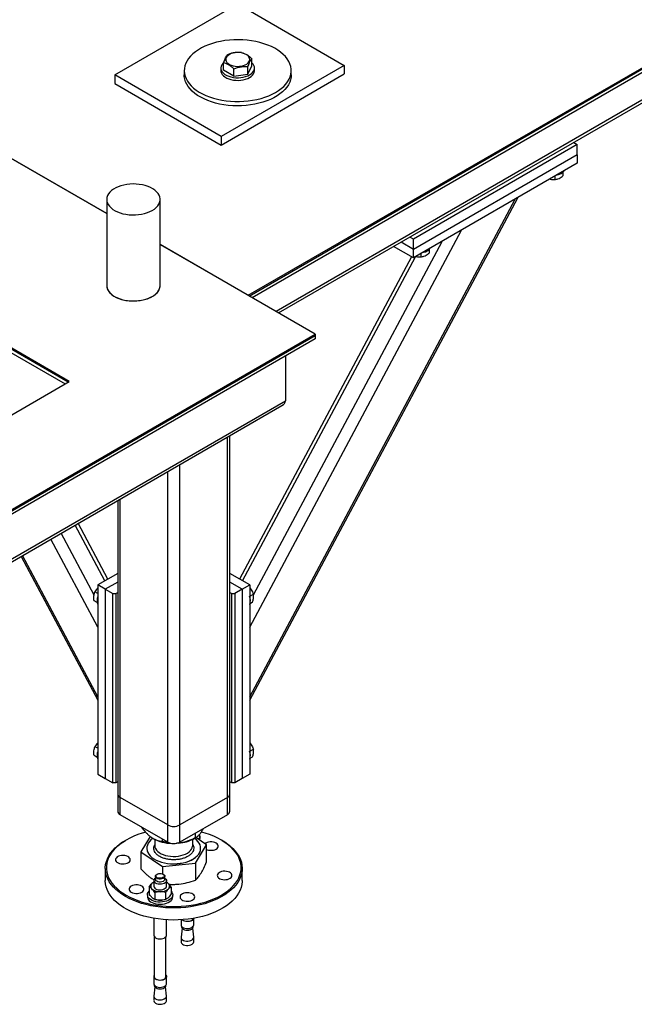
# Model space of a CAD drawing. Header units: millimetres. Extents: x 5 to 589, y 5 to 415.
# Tile 33 of 74: x 274 to 303, y 281 to 327. Entities that reach past the tile are written whole.
import ezdxf

# ---------------------------------------------------------------- set-up
doc = ezdxf.new("R2010")
doc.units = ezdxf.units.MM
doc.layers.add('TRAIT-FORT', color=4, linetype='Continuous', lineweight=25)

msp = doc.modelspace()

# ---------------------------------------------------------------- linework, layer by layer
at = {"layer": 'TRAIT-FORT', "color": 4, "linetype": 'Continuous', "lineweight": 25}
for p, q in [((284.831, 314.201), (368.619, 362.571)), ((284.88, 314.168), (368.619, 362.51)), ((368.619, 362.346), (285.022, 314.086)), ((365.791, 359.407), (286.153, 313.433)), ((286.271, 313.365), (365.625, 359.176)), ((229.777, 345.982), (278.107, 318.082)), ((278.107, 318.078), (229.777, 345.978)), ((278.493, 324.657), (284.33, 328.027)), ((284.33, 328.027), (289.381, 325.111)), ((283.66, 324.883), (283.66, 325.233)), ((285.001, 325.085), (285.001, 325.435)), ((281.79, 324.861), (281.79, 324.657)), ((283.53, 324.984), (283.53, 324.861)), ((289.381, 325.111), (283.544, 321.741)), ((283.544, 321.333), (289.381, 324.703)), ((284.146, 324.598), (283.66, 324.883)), ((284.146, 324.598), (284.146, 324.949)), ((284.146, 324.598), (284.817, 324.699)), ((284.817, 324.699), (285.001, 325.085)), ((284.817, 324.699), (284.817, 325.05)), ((285.13, 324.861), (285.13, 324.984)), ((286.87, 324.657), (286.87, 324.861)), ((289.381, 325.111), (289.381, 324.703)), ((283.544, 321.741), (278.493, 324.657)), ((278.493, 324.657), (278.493, 324.249)), ((278.493, 324.249), (283.544, 321.333)), ((283.544, 321.741), (283.544, 321.333)), ((300.288, 321.458), (300.454, 321.362)), ((300.454, 321.362), (292.676, 316.872)), ((300.454, 320.872), (300.454, 321.362)), ((300.454, 320.872), (292.676, 316.382)), ((300.454, 320.872), (300.454, 320.464)), ((300.454, 320.464), (292.676, 315.974)), ((299.777, 320.04), (299.777, 319.868)), ((299.39, 319.85), (299.39, 319.694)), ((278.107, 318.75), (278.107, 314.667)), ((280.647, 314.667), (280.647, 318.75)), ((284.898, 294.987), (297.631, 318.834)), ((284.898, 295.143), (297.51, 318.764)), ((284.898, 298.456), (294.953, 317.288)), ((285.081, 299.984), (294.039, 316.76)), ((292.676, 316.872), (292.51, 316.967)), ((292.676, 316.382), (292.676, 316.872)), ((280.647, 316.616), (284.831, 314.201)), ((288.009, 312.362), (280.647, 316.612)), ((292.676, 315.974), (291.732, 316.518)), ((292.676, 316.382), (292.086, 316.723)), ((292.676, 315.974), (292.676, 316.382)), ((293.414, 316.366), (293.414, 316.194)), ((292.579, 316.03), (284.414, 300.739)), ((284.561, 300.655), (292.769, 316.027)), ((293.026, 316.176), (293.026, 316.02)), ((276.33, 310.11), (269.147, 314.257)), ((276.277, 310.079), (269.147, 314.196)), ((269.147, 314.032), (276.136, 309.998)), ((284.831, 314.201), (284.831, 314.197)), ((249.472, 290.115), (288.009, 312.362)), ((249.472, 290.053), (288.009, 312.3)), ((288.009, 312.137), (249.472, 289.89)), ((288.009, 312.362), (288.009, 312.3)), ((288.009, 312.3), (288.009, 312.137)), ((286.595, 311.321), (286.595, 309.198)), ((254.779, 297.669), (276.33, 310.11)), ((249.825, 287.971), (286.595, 309.198)), ((249.825, 287.836), (286.429, 308.967)), ((283.837, 290.376), (283.837, 307.47)), ((283.954, 290.539), (283.954, 307.538)), ((281.574, 289.07), (281.574, 306.164)), ((281.009, 289.07), (281.009, 305.838)), ((278.629, 304.464), (278.629, 290.539)), ((278.746, 290.376), (278.746, 304.531)), ((278.022, 300.655), (276.611, 303.299)), ((278.169, 300.739), (276.757, 303.383)), ((277.508, 299.973), (275.939, 302.911)), ((277.685, 298.456), (275.456, 302.632)), ((274.04, 301.814), (277.685, 294.987)), ((277.685, 295.143), (274.103, 301.851)), ((278.629, 301.005), (277.685, 300.46)), ((284.898, 300.46), (283.954, 301.005)), ((277.685, 300.46), (277.685, 291.478)), ((278.039, 300.256), (277.685, 300.46)), ((278.629, 300.597), (278.039, 300.256)), ((284.544, 300.256), (283.954, 300.597)), ((284.544, 300.256), (284.898, 300.46)), ((284.898, 300.46), (284.898, 291.478)), ((277.685, 300.055), (277.55, 300.134)), ((278.039, 300.256), (278.039, 291.274)), ((278.039, 300.256), (278.392, 300.052)), ((278.392, 300.052), (278.534, 300.052)), ((278.392, 291.07), (278.392, 300.052)), ((278.534, 300.052), (278.629, 300.107)), ((278.534, 300.052), (278.534, 291.07)), ((283.954, 300.107), (284.049, 300.052)), ((284.049, 300.052), (284.191, 300.052)), ((284.049, 291.07), (284.049, 300.052)), ((284.544, 300.256), (284.191, 300.052)), ((284.191, 300.052), (284.191, 291.07)), ((284.544, 300.256), (284.544, 291.274)), ((284.898, 299.92), (285.076, 300.023)), ((277.657, 299.625), (277.507, 299.711)), ((284.916, 299.583), (285.033, 299.65)), ((277.685, 292.707), (277.55, 292.785)), ((284.898, 292.571), (285.076, 292.674)), ((277.657, 292.276), (277.507, 292.362)), ((284.916, 292.234), (285.033, 292.301)), ((277.685, 291.478), (278.039, 291.274)), ((278.039, 291.274), (278.392, 291.07)), ((278.534, 291.07), (278.392, 291.07)), ((278.629, 291.125), (278.534, 291.07)), ((284.049, 291.07), (283.954, 291.125)), ((284.191, 291.07), (284.049, 291.07)), ((284.544, 291.274), (284.191, 291.07)), ((284.898, 291.478), (284.544, 291.274)), ((278.629, 290.539), (278.629, 289.723)), ((281.009, 289.07), (278.746, 290.376)), ((278.746, 289.559), (278.746, 290.376)), ((283.837, 290.376), (281.574, 289.07)), ((283.837, 289.559), (283.837, 290.376)), ((283.954, 289.723), (283.954, 290.539)), ((281.009, 288.253), (278.746, 289.559)), ((283.837, 289.559), (281.574, 288.253)), ((281.009, 288.253), (281.009, 289.07)), ((281.574, 288.253), (281.574, 289.07)), ((279.028, 288.355), (278.993, 288.334)), ((280.179, 288.521), (279.73, 287.794)), ((280.314, 288.43), (280.319, 288.427)), ((280.392, 288.388), (280.392, 288.096)), ((280.74, 288.408), (280.74, 288.302)), ((282.192, 288.096), (282.192, 288.388)), ((282.264, 288.427), (282.362, 288.483)), ((282.305, 288.675), (282.305, 288.456)), ((282.853, 288.124), (282.342, 288.471)), ((282.539, 288.443), (282.539, 288.545)), ((283.59, 288.334), (283.555, 288.355)), ((279.73, 287.794), (280.758, 287.096)), ((279.73, 287.794), (279.73, 286.984)), ((280.014, 287.967), (280.014, 287.959)), ((281.523, 288.205), (281.402, 288.197)), ((281.523, 288.205), (281.441, 288.202)), ((282.32, 287.261), (282.853, 288.124)), ((282.569, 287.959), (282.569, 287.967)), ((282.853, 287.314), (282.853, 288.124)), ((278.042, 287.008), (278.042, 286.436)), ((280.758, 287.096), (282.32, 287.261)), ((280.758, 287.096), (280.758, 286.75)), ((282.32, 287.261), (282.32, 286.45)), ((284.542, 286.436), (284.542, 287.008)), ((280.244, 286.534), (280.355, 286.471)), ((280.344, 286.43), (280.344, 286.165)), ((280.419, 286.634), (280.419, 286.491)), ((280.503, 286.736), (280.485, 286.726)), ((280.804, 286.726), (280.786, 286.736)), ((280.869, 286.491), (280.869, 286.634)), ((280.944, 286.165), (280.944, 286.43)), ((280.125, 286.122), (280.125, 285.795)), ((281.164, 286.126), (281.164, 285.799)), ((280.044, 285.756), (280.044, 285.654)), ((280.387, 285.863), (280.387, 285.537)), ((280.564, 285.501), (280.565, 285.501)), ((280.724, 285.501), (280.725, 285.501)), ((280.907, 285.865), (280.907, 285.538)), ((281.244, 285.654), (281.244, 285.756)), ((280.344, 284.641), (280.344, 283.838)), ((280.944, 283.838), (280.944, 284.571)), ((281.639, 284.571), (281.639, 284.327)), ((282.239, 284.327), (282.239, 284.641)), ((281.686, 284.175), (281.639, 283.743)), ((281.664, 284.258), (281.664, 284.237)), ((282.238, 283.743), (282.192, 284.175)), ((282.214, 284.237), (282.214, 284.258)), ((280.369, 283.768), (280.369, 281.87)), ((280.919, 281.87), (280.919, 283.768)), ((281.639, 283.733), (281.639, 283.523)), ((282.239, 283.523), (282.239, 283.733)), ((280.344, 281.87), (280.344, 281.539)), ((280.944, 281.539), (280.944, 281.87)), ((280.391, 281.387), (280.345, 280.955)), ((280.369, 281.47), (280.369, 281.449)), ((280.944, 280.955), (280.898, 281.387)), ((280.919, 281.449), (280.919, 281.47)), ((280.344, 280.945), (280.344, 280.735)), ((280.944, 280.735), (280.944, 280.945))]:
    msp.add_line(p, q, dxfattribs=at)
at = {"layer": 'TRAIT-FORT', "color": 4, "linetype": 'Continuous', "lineweight": 25, "flags": 128}
for points in [[(286.126, 323.825), (286.27, 323.915), (286.4, 324.012), (286.516, 324.115), (286.617, 324.223), (286.701, 324.336), (286.769, 324.452), (286.82, 324.572), (286.853, 324.693), (286.869, 324.815), (286.867, 324.938), (286.846, 325.06), (286.809, 325.181), (286.754, 325.3), (286.682, 325.415), (286.593, 325.527), (286.489, 325.634), (286.369, 325.736), (286.235, 325.831), (286.088, 325.92), (285.929, 326.001), (285.758, 326.074), (285.577, 326.139), (285.387, 326.194), (285.191, 326.241), (284.988, 326.278), (284.78, 326.304), (284.569, 326.321), (284.357, 326.327), (284.144, 326.324), (283.933, 326.31), (283.724, 326.285), (283.52, 326.251), (283.321, 326.207), (283.13, 326.154), (282.947, 326.091), (282.773, 326.02), (282.611, 325.941), (282.461, 325.854), (282.323, 325.76), (282.2, 325.66), (282.092, 325.554), (281.999, 325.444), (281.923, 325.329), (281.864, 325.211), (281.822, 325.091), (281.797, 324.969), (281.79, 324.846), (281.802, 324.723), (281.83, 324.602), (281.877, 324.482), (281.941, 324.365), (282.021, 324.251), (282.117, 324.142), (282.23, 324.037), (282.356, 323.939), (282.497, 323.847), (282.651, 323.762), (282.816, 323.684), (282.992, 323.615), (283.177, 323.555), (283.371, 323.504), (283.571, 323.462), (283.776, 323.43), (283.985, 323.409), (284.197, 323.397), (284.41, 323.396), (284.622, 323.405), (284.832, 323.424), (285.039, 323.453), (285.24, 323.493), (285.436, 323.541), (285.623, 323.599), (285.801, 323.666), (285.97, 323.741), (286.126, 323.825)], [(283.781, 325.479), (283.762, 325.421), (283.763, 325.362), (283.781, 325.304), (283.817, 325.249), (283.869, 325.198), (283.937, 325.154), (284.017, 325.117), (284.107, 325.089), (284.204, 325.071), (284.305, 325.063), (284.407, 325.066), (284.507, 325.079), (284.601, 325.102), (284.686, 325.135), (284.76, 325.176), (284.82, 325.224), (284.864, 325.277), (284.891, 325.334), (284.9, 325.392), (284.891, 325.451), (284.864, 325.508), (284.819, 325.561), (284.759, 325.609), (284.685, 325.65), (284.6, 325.682), (284.506, 325.705), (284.406, 325.718), (284.304, 325.721), (284.203, 325.713), (284.106, 325.695), (284.016, 325.667), (283.936, 325.63), (283.869, 325.585), (283.816, 325.535), (283.781, 325.479)], [(283.667, 325.242), (283.623, 325.2), (283.575, 325.136), (283.544, 325.07), (283.531, 325.001), (283.535, 324.932), (283.557, 324.864), (283.597, 324.799), (283.653, 324.738), (283.724, 324.683), (283.808, 324.634), (283.905, 324.593), (284.01, 324.561), (284.123, 324.538), (284.241, 324.525), (284.36, 324.522), (284.479, 324.53), (284.594, 324.548), (284.704, 324.576), (284.805, 324.612), (284.896, 324.657), (284.974, 324.71), (285.037, 324.768), (285.085, 324.831), (285.116, 324.898), (285.13, 324.967), (285.125, 325.036), (285.103, 325.103), (285.063, 325.169), (285.008, 325.23), (285.001, 325.236)], [(283.53, 324.861), (283.535, 324.81), (283.557, 324.742), (283.597, 324.677), (283.653, 324.616), (283.724, 324.56), (283.808, 324.511), (283.905, 324.47), (284.01, 324.438), (284.123, 324.415), (284.241, 324.402), (284.36, 324.4), (284.479, 324.408), (284.594, 324.425), (284.704, 324.453), (284.805, 324.49), (284.896, 324.535), (284.974, 324.587), (285.037, 324.646), (285.085, 324.709), (285.116, 324.775), (285.13, 324.844), (285.13, 324.861)], [(286.87, 324.657), (286.863, 324.55), (286.839, 324.428), (286.797, 324.307), (286.737, 324.19), (286.661, 324.075), (286.569, 323.964), (286.46, 323.859), (286.337, 323.759), (286.2, 323.665), (286.049, 323.578), (285.887, 323.499), (285.713, 323.428), (285.53, 323.365), (285.339, 323.312), (285.14, 323.268), (284.936, 323.233), (284.727, 323.209), (284.516, 323.195), (284.304, 323.191), (284.091, 323.198), (283.88, 323.214), (283.673, 323.241), (283.47, 323.278), (283.273, 323.324), (283.083, 323.38), (282.903, 323.445), (282.732, 323.518), (282.572, 323.599), (282.425, 323.688), (282.291, 323.783), (282.172, 323.885), (282.067, 323.992), (281.979, 324.103), (281.907, 324.219), (281.852, 324.337), (281.814, 324.458), (281.794, 324.58), (281.79, 324.657)], [(280.275, 318.231), (280.375, 318.296), (280.461, 318.368), (280.531, 318.444), (280.586, 318.525), (280.623, 318.61), (280.643, 318.696), (280.646, 318.782), (280.63, 318.869), (280.597, 318.954), (280.547, 319.035), (280.48, 319.113), (280.398, 319.186), (280.301, 319.253), (280.192, 319.312), (280.071, 319.364), (279.94, 319.407), (279.802, 319.441), (279.657, 319.465), (279.509, 319.479), (279.358, 319.483), (279.208, 319.476), (279.06, 319.46), (278.917, 319.433), (278.78, 319.397), (278.652, 319.352), (278.534, 319.298), (278.427, 319.237), (278.334, 319.168), (278.256, 319.094), (278.193, 319.015), (278.147, 318.933), (278.118, 318.847), (278.107, 318.761), (278.114, 318.674), (278.138, 318.588), (278.18, 318.505), (278.239, 318.425), (278.313, 318.349), (278.403, 318.28), (278.506, 318.216), (278.621, 318.161), (278.748, 318.113), (278.882, 318.075), (279.024, 318.046), (279.171, 318.026), (279.321, 318.017), (279.471, 318.019), (279.62, 318.03), (279.766, 318.052), (279.906, 318.083), (280.039, 318.124), (280.162, 318.174), (280.275, 318.231)], [(278.107, 314.667), (278.114, 314.591), (278.138, 314.506), (278.18, 314.422), (278.239, 314.342), (278.313, 314.267), (278.403, 314.197), (278.506, 314.134), (278.621, 314.078), (278.748, 314.03), (278.882, 313.992), (279.024, 313.963), (279.171, 313.944), (279.321, 313.935), (279.471, 313.936), (279.62, 313.948), (279.766, 313.969), (279.906, 314.001), (280.039, 314.042), (280.162, 314.091), (280.275, 314.149)], [(278.107, 314.667), (278.108, 314.635), (278.124, 314.548), (278.157, 314.463), (278.207, 314.382), (278.274, 314.304), (278.356, 314.231), (278.453, 314.164), (278.562, 314.105), (278.683, 314.053), (278.814, 314.01), (278.953, 313.976), (279.097, 313.952), (279.246, 313.938), (279.396, 313.934), (279.546, 313.941), (279.694, 313.957), (279.837, 313.984), (279.974, 314.02), (280.102, 314.065), (280.22, 314.119), (280.327, 314.18), (280.42, 314.249), (280.498, 314.323), (280.561, 314.402), (280.607, 314.484), (280.636, 314.57), (280.647, 314.656), (280.647, 314.667)], [(280.275, 314.149), (280.375, 314.214), (280.461, 314.285), (280.531, 314.362), (280.586, 314.443), (280.623, 314.527), (280.643, 314.613), (280.647, 314.667)], [(279.959, 288.728), (279.796, 288.682), (279.589, 288.613), (279.391, 288.535), (279.204, 288.449), (279.029, 288.355), (278.866, 288.253), (278.717, 288.145), (278.582, 288.031), (278.462, 287.912), (278.359, 287.787), (278.271, 287.659), (278.201, 287.527), (278.147, 287.392), (278.112, 287.255), (278.094, 287.118), (278.094, 286.979), (278.112, 286.842), (278.147, 286.705), (278.201, 286.57), (278.271, 286.438), (278.359, 286.31), (278.462, 286.185), (278.582, 286.066), (278.717, 285.951), (278.866, 285.843), (279.029, 285.742)], [(279.029, 285.742), (279.204, 285.648), (279.391, 285.562), (279.589, 285.484), (279.796, 285.415), (280.012, 285.355), (280.235, 285.305), (280.463, 285.264), (280.697, 285.233), (280.933, 285.213), (281.172, 285.202), (281.411, 285.202), (281.65, 285.213), (281.886, 285.233), (282.12, 285.264), (282.348, 285.305), (282.571, 285.355), (282.787, 285.415), (282.994, 285.484), (283.192, 285.562), (283.379, 285.648), (283.554, 285.742), (283.717, 285.843), (283.866, 285.951), (284.001, 286.066), (284.121, 286.185), (284.225, 286.31), (284.312, 286.438), (284.382, 286.57), (284.436, 286.705), (284.471, 286.842), (284.489, 286.979), (284.489, 287.118), (284.471, 287.255), (284.436, 287.392), (284.382, 287.527), (284.312, 287.659), (284.225, 287.787), (284.121, 287.912), (284.001, 288.031), (283.866, 288.145), (283.717, 288.253), (283.554, 288.355), (283.379, 288.449), (283.192, 288.535), (282.994, 288.613), (282.787, 288.682), (282.595, 288.736)], [(278.993, 285.681), (278.83, 285.783), (278.68, 285.891), (278.544, 286.005), (278.424, 286.125), (278.318, 286.25), (278.23, 286.379), (278.158, 286.511), (278.103, 286.646), (278.065, 286.783), (278.045, 286.921), (278.043, 287.06), (278.058, 287.198), (278.091, 287.335), (278.142, 287.471), (278.21, 287.604), (278.295, 287.734), (278.396, 287.859), (278.513, 287.981), (278.645, 288.096), (278.791, 288.206), (278.951, 288.31), (278.993, 288.334)], [(283.59, 288.334), (283.673, 288.284), (283.83, 288.179), (283.973, 288.068), (284.101, 287.951), (284.214, 287.828), (284.311, 287.702), (284.392, 287.571), (284.455, 287.437), (284.502, 287.301), (284.53, 287.163), (284.541, 287.025), (284.535, 286.886), (284.51, 286.748), (284.468, 286.612), (284.409, 286.478), (284.333, 286.346), (284.24, 286.218), (284.131, 286.095), (284.006, 285.976), (283.867, 285.863), (283.713, 285.757), (283.547, 285.657), (283.368, 285.564), (283.177, 285.48), (282.977, 285.403), (282.767, 285.336), (282.549, 285.278), (282.324, 285.229), (282.094, 285.19), (281.859, 285.16), (281.621, 285.141), (281.382, 285.132), (281.141, 285.133), (280.902, 285.145), (280.665, 285.167), (280.431, 285.198), (280.202, 285.24), (279.979, 285.291), (279.763, 285.352), (279.555, 285.422), (279.357, 285.5), (279.169, 285.587), (278.993, 285.681)], [(280.307, 288.437), (280.297, 288.43), (280.209, 288.359), (280.136, 288.282), (280.08, 288.201), (280.04, 288.117), (280.018, 288.03), (280.014, 287.943), (280.028, 287.856), (280.06, 287.77), (280.109, 287.688), (280.174, 287.609), (280.256, 287.535), (280.351, 287.467), (280.46, 287.407), (280.581, 287.354), (280.712, 287.31), (280.85, 287.275), (280.995, 287.25), (281.144, 287.234), (281.296, 287.229), (281.447, 287.235), (281.596, 287.251), (281.74, 287.276), (281.879, 287.312), (282.009, 287.357), (282.129, 287.41), (282.237, 287.471), (282.332, 287.539), (282.412, 287.613), (282.477, 287.692), (282.525, 287.775), (282.556, 287.86), (282.569, 287.948), (282.564, 288.035), (282.541, 288.121), (282.501, 288.205), (282.443, 288.286), (282.37, 288.363), (282.281, 288.434), (282.279, 288.435)], [(282.518, 288.352), (282.53, 288.384), (282.539, 288.443)], [(282.853, 287.906), (282.873, 287.898), (282.944, 287.878), (283.02, 287.868), (283.098, 287.868), (283.175, 287.878), (283.246, 287.898), (283.307, 287.926), (283.356, 287.961), (283.39, 288.002), (283.407, 288.046), (283.407, 288.092), (283.39, 288.136), (283.356, 288.176), (283.307, 288.212), (283.246, 288.24), (283.175, 288.26), (283.098, 288.27), (283.02, 288.27), (282.944, 288.26), (282.873, 288.24), (282.812, 288.212), (282.769, 288.181)], [(280.014, 287.959), (280.014, 287.935), (280.028, 287.848), (280.06, 287.762), (280.109, 287.68), (280.174, 287.601), (280.256, 287.527), (280.351, 287.459), (280.46, 287.399), (280.581, 287.346), (280.712, 287.302), (280.85, 287.267), (280.995, 287.241), (281.144, 287.226), (281.296, 287.221), (281.447, 287.227), (281.596, 287.242), (281.74, 287.268), (281.879, 287.304), (282.009, 287.348), (282.129, 287.402), (282.237, 287.463), (282.332, 287.531), (282.412, 287.605), (282.477, 287.684), (282.525, 287.767), (282.556, 287.852), (282.569, 287.939), (282.569, 287.959)], [(280.392, 288.096), (280.392, 288.093), (280.401, 288.021), (280.428, 287.95), (280.472, 287.882), (280.531, 287.818), (280.606, 287.76), (280.694, 287.708), (280.793, 287.664), (280.902, 287.628), (281.019, 287.601), (281.141, 287.584), (281.266, 287.577), (281.391, 287.58), (281.515, 287.593), (281.634, 287.616), (281.747, 287.648), (281.85, 287.689), (281.943, 287.738), (282.023, 287.794), (282.089, 287.855), (282.139, 287.922), (282.173, 287.992), (282.19, 288.063), (282.192, 288.096)], [(279.215, 287.37), (279.226, 287.414), (279.221, 287.46), (279.198, 287.503), (279.158, 287.542), (279.105, 287.575), (279.04, 287.601), (278.967, 287.617), (278.89, 287.624), (278.812, 287.621), (278.737, 287.607), (278.669, 287.585), (278.611, 287.554), (278.567, 287.516), (278.539, 287.474), (278.527, 287.43), (278.533, 287.384), (278.556, 287.341), (278.595, 287.302), (278.648, 287.269), (278.713, 287.243), (278.786, 287.227), (278.864, 287.22), (278.942, 287.223), (279.017, 287.237), (279.085, 287.259), (279.142, 287.29), (279.186, 287.328), (279.215, 287.37)], [(283.368, 286.727), (283.357, 286.682), (283.362, 286.637), (283.386, 286.594), (283.425, 286.555), (283.478, 286.522), (283.543, 286.496), (283.616, 286.48), (283.693, 286.473), (283.771, 286.476), (283.846, 286.49), (283.914, 286.512), (283.972, 286.543), (284.016, 286.581), (284.044, 286.623), (284.056, 286.667), (284.05, 286.712), (284.027, 286.756), (283.988, 286.795), (283.935, 286.828), (283.87, 286.854), (283.797, 286.87), (283.719, 286.877), (283.641, 286.873), (283.566, 286.86), (283.499, 286.837), (283.441, 286.807), (283.397, 286.769), (283.368, 286.727)], [(284.542, 286.436), (284.54, 286.384), (284.525, 286.246), (284.492, 286.108), (284.441, 285.973), (284.373, 285.84), (284.288, 285.71), (284.187, 285.584), (284.07, 285.463), (283.938, 285.347), (283.792, 285.237), (283.632, 285.134), (283.459, 285.038), (283.274, 284.949), (283.078, 284.869), (282.873, 284.797), (282.659, 284.734), (282.438, 284.68), (282.21, 284.636), (281.977, 284.602), (281.741, 284.578), (281.502, 284.564), (281.261, 284.56), (281.022, 284.566), (280.783, 284.583), (280.547, 284.61), (280.316, 284.646), (280.09, 284.693), (279.87, 284.749), (279.658, 284.814), (279.455, 284.888), (279.262, 284.971), (279.08, 285.061), (278.91, 285.159), (278.753, 285.264), (278.61, 285.376), (278.482, 285.493), (278.369, 285.615), (278.272, 285.742), (278.191, 285.873), (278.128, 286.007), (278.082, 286.143), (278.053, 286.28), (278.042, 286.419), (278.042, 286.436)], [(280.869, 286.545), (280.882, 286.536), (280.92, 286.498), (280.941, 286.456), (280.943, 286.413), (280.926, 286.371), (280.892, 286.332), (280.842, 286.3), (280.78, 286.275), (280.709, 286.261), (280.634, 286.257), (280.56, 286.264), (280.491, 286.281), (280.431, 286.308), (280.386, 286.343), (280.386, 286.343)], [(280.45, 286.426), (280.426, 286.46), (280.419, 286.491)], [(280.45, 286.569), (280.426, 286.603), (280.42, 286.64), (280.431, 286.676), (280.46, 286.709), (280.485, 286.726)], [(280.472, 286.596), (280.45, 286.628), (280.445, 286.663), (280.458, 286.696), (280.487, 286.726), (280.531, 286.75), (280.584, 286.765), (280.643, 286.77), (280.702, 286.765), (280.756, 286.75), (280.8, 286.727), (280.83, 286.698), (280.844, 286.664), (280.84, 286.63), (280.818, 286.598), (280.781, 286.571), (280.732, 286.551), (280.676, 286.541), (280.616, 286.54), (280.559, 286.55), (280.509, 286.57), (280.472, 286.596)], [(280.804, 286.726), (280.839, 286.7), (280.863, 286.666), (280.869, 286.629), (280.858, 286.593), (280.829, 286.56), (280.785, 286.533), (280.729, 286.514), (280.667, 286.505), (280.603, 286.507), (280.543, 286.518), (280.49, 286.54), (280.45, 286.569), (280.45, 286.569)], [(280.869, 286.491), (280.869, 286.486), (280.858, 286.45), (280.829, 286.417), (280.785, 286.39), (280.729, 286.371), (280.667, 286.362), (280.603, 286.364), (280.543, 286.376), (280.49, 286.397), (280.45, 286.426)], [(279.771, 286.171), (279.71, 286.199), (279.639, 286.219), (279.563, 286.229), (279.485, 286.229), (279.408, 286.219), (279.338, 286.199), (279.276, 286.171), (279.227, 286.135), (279.193, 286.095), (279.176, 286.051), (279.176, 286.005), (279.193, 285.961), (279.227, 285.92), (279.276, 285.885), (279.338, 285.857), (279.408, 285.837), (279.485, 285.827), (279.563, 285.827), (279.639, 285.837), (279.71, 285.857), (279.771, 285.885), (279.82, 285.92), (279.854, 285.961), (279.872, 286.005), (279.872, 286.051), (279.854, 286.095), (279.82, 286.135), (279.771, 286.171)], [(281.162, 285.932), (281.207, 285.877), (281.235, 285.819), (281.244, 285.759), (281.236, 285.698), (281.21, 285.64), (281.166, 285.585), (281.106, 285.535), (281.033, 285.493), (280.948, 285.458), (280.853, 285.432), (280.752, 285.416), (280.648, 285.41), (280.544, 285.415), (280.443, 285.43), (280.348, 285.455), (280.262, 285.49), (280.187, 285.532), (280.127, 285.581), (280.082, 285.636), (280.054, 285.694), (280.044, 285.754), (280.053, 285.815), (280.079, 285.873), (280.123, 285.928), (280.125, 285.93)], [(280.386, 286.077), (280.431, 286.043), (280.491, 286.016), (280.56, 285.999), (280.634, 285.992), (280.709, 285.996), (280.78, 286.01), (280.842, 286.034), (280.892, 286.067), (280.926, 286.105), (280.943, 286.148), (280.944, 286.165)], [(280.044, 285.654), (280.044, 285.652), (280.054, 285.592), (280.082, 285.534), (280.127, 285.479), (280.187, 285.43), (280.262, 285.388), (280.348, 285.353), (280.443, 285.328), (280.544, 285.313), (280.648, 285.308), (280.752, 285.314), (280.853, 285.33), (280.948, 285.356), (281.033, 285.39), (281.106, 285.433), (281.166, 285.483), (281.21, 285.538), (281.236, 285.596), (281.244, 285.654)], [(280.565, 285.501), (280.589, 285.499), (280.647, 285.497)], [(280.647, 285.497), (280.706, 285.499), (280.724, 285.501)], [(281.848, 285.85), (281.775, 285.833), (281.71, 285.808), (281.657, 285.774), (281.618, 285.735), (281.595, 285.692), (281.589, 285.647), (281.601, 285.602), (281.629, 285.56), (281.673, 285.523), (281.731, 285.492), (281.799, 285.469), (281.874, 285.456), (281.952, 285.453), (282.029, 285.459), (282.102, 285.476), (282.167, 285.501), (282.22, 285.534), (282.259, 285.574), (282.282, 285.617), (282.288, 285.662), (282.277, 285.707), (282.248, 285.749), (282.204, 285.786), (282.146, 285.817), (282.079, 285.84), (282.004, 285.853), (281.925, 285.856), (281.848, 285.85)], [(282.237, 284.641), (282.231, 284.619), (282.205, 284.579), (282.163, 284.543), (282.106, 284.514), (282.039, 284.495), (281.966, 284.485), (281.89, 284.487), (281.818, 284.499), (281.754, 284.521), (281.701, 284.552), (281.677, 284.573)], [(281.704, 284.575), (281.745, 284.545), (281.803, 284.52), (281.869, 284.504), (281.94, 284.499), (282.011, 284.505), (282.078, 284.521), (282.134, 284.546), (282.178, 284.579), (282.205, 284.618), (282.211, 284.637)], [(281.639, 284.327), (281.642, 284.301), (281.663, 284.259), (281.701, 284.222), (281.754, 284.191), (281.818, 284.168), (281.89, 284.156), (281.966, 284.155), (282.039, 284.164), (282.106, 284.183), (282.163, 284.212), (282.205, 284.248), (282.231, 284.289), (282.239, 284.327)], [(281.664, 284.237), (281.664, 284.236), (281.673, 284.195), (281.701, 284.157), (281.745, 284.124), (281.803, 284.099), (281.869, 284.084), (281.94, 284.079), (282.011, 284.084), (282.078, 284.1), (282.134, 284.126), (282.178, 284.159), (282.205, 284.197), (282.214, 284.237)], [(280.386, 283.75), (280.431, 283.716), (280.491, 283.689), (280.56, 283.672), (280.634, 283.665), (280.709, 283.668), (280.78, 283.683), (280.842, 283.707), (280.892, 283.74), (280.926, 283.778), (280.943, 283.821), (280.944, 283.838)], [(281.639, 283.743), (281.642, 283.706), (281.663, 283.665), (281.701, 283.627), (281.754, 283.596), (281.818, 283.574), (281.89, 283.562), (281.966, 283.56), (282.039, 283.57), (282.106, 283.589), (282.163, 283.618), (282.205, 283.653), (282.231, 283.694), (282.238, 283.737), (282.238, 283.743)], [(281.639, 283.523), (281.642, 283.496), (281.663, 283.455), (281.701, 283.417), (281.754, 283.386), (281.818, 283.364), (281.89, 283.352), (281.966, 283.35), (282.039, 283.36), (282.106, 283.379), (282.163, 283.408), (282.205, 283.444), (282.231, 283.484), (282.239, 283.523)], [(280.919, 281.939), (280.92, 281.938), (280.941, 281.896), (280.943, 281.853), (280.926, 281.81), (280.892, 281.772), (280.842, 281.739), (280.78, 281.715), (280.709, 281.701), (280.634, 281.697), (280.56, 281.704), (280.491, 281.721), (280.431, 281.748), (280.386, 281.782)], [(280.407, 281.79), (280.451, 281.757), (280.508, 281.732), (280.575, 281.716), (280.646, 281.711), (280.717, 281.717), (280.783, 281.733), (280.84, 281.758), (280.883, 281.791), (280.911, 281.83), (280.919, 281.87)], [(280.386, 281.452), (280.431, 281.417), (280.491, 281.39), (280.56, 281.373), (280.634, 281.366), (280.709, 281.37), (280.78, 281.384), (280.842, 281.409), (280.892, 281.441), (280.926, 281.48), (280.943, 281.522), (280.944, 281.539)], [(280.407, 281.369), (280.451, 281.336), (280.508, 281.311), (280.575, 281.296), (280.646, 281.29), (280.717, 281.296), (280.783, 281.312), (280.84, 281.338), (280.883, 281.371), (280.911, 281.409), (280.919, 281.449)], [(280.386, 280.857), (280.431, 280.823), (280.491, 280.796), (280.56, 280.779), (280.634, 280.772), (280.709, 280.775), (280.78, 280.79), (280.842, 280.814), (280.892, 280.847), (280.926, 280.885), (280.943, 280.928), (280.944, 280.955)], [(280.386, 280.647), (280.431, 280.613), (280.491, 280.586), (280.56, 280.569), (280.634, 280.562), (280.709, 280.566), (280.78, 280.58), (280.842, 280.604), (280.892, 280.637), (280.926, 280.675), (280.943, 280.718), (280.944, 280.735)]]:
    msp.add_lwpolyline(points, dxfattribs=at)
at = {"layer": 'TRAIT-FORT', "color": 4, "linetype": 'Continuous', "lineweight": 25}
for centre, radius, start, end in [((299.445, 320.416), 0.499, 277.9905, 322.0041), ((293.081, 316.742), 0.499, 277.9905, 322.0041), ((278.171, 299.725), 0.52, 158.9165, 201.0835), ((284.415, 299.726), 0.518, 338.759, 21.9058), ((278.171, 292.376), 0.52, 158.9165, 201.0835), ((284.415, 292.377), 0.518, 338.759, 21.9058), ((278.829, 290.559), 0.201, 185.6948, 245.6253), ((283.754, 290.559), 0.201, 294.3747, 354.3052), ((278.829, 289.743), 0.201, 185.6948, 245.6253), ((283.754, 289.743), 0.201, 294.3747, 354.3052), ((281.292, 289.616), 0.615, 242.6097, 297.3903), ((281.219, 290.069), 1.873, 241.2782, 268.8362), ((281.292, 288.799), 0.615, 242.6097, 297.3903), ((281.38, 290.037), 1.837, 274.4647, 298.7754), ((282.313, 288.544), 0.224, 314.502, 22.9976), ((280.472, 286.432), 0.124, 114.9135, 226.0565), ((280.368, 286.165), 0.172, 131.6883, 229.5453), ((280.509, 286.032), 0.365, 116.739, 134.3914), ((280.617, 286.473), 0.569, 230.6012, 273.0249), ((280.464, 286.167), 0.119, 181.2699, 229.0702), ((280.674, 286.466), 0.562, 267.2847, 310.0759), ((280.778, 286.028), 0.37, 46.3768, 63.1799), ((280.921, 286.165), 0.172, 311.6883, 49.5453), ((280.464, 283.84), 0.119, 181.2699, 229.0702), ((280.458, 281.869), 0.113, 141.6685, 230.0826), ((280.478, 281.872), 0.109, 181.1533, 229.1868), ((280.464, 281.542), 0.119, 181.2699, 229.0702), ((280.478, 281.451), 0.109, 181.1533, 229.1868), ((280.462, 280.946), 0.117, 175.5046, 229.3605), ((280.464, 280.737), 0.119, 181.2699, 229.0702)]:
    msp.add_arc(centre, radius, start, end, dxfattribs=at)
msp.add_ellipse((286.029, 309.198), major_axis=(0.566, 0), ratio=0.577382, start_param=5.497706, end_param=6.283185, dxfattribs=at)
msp.add_ellipse((286.029, 309.198), major_axis=(0.566, 0), ratio=0.577382, start_param=5.497706, end_param=6.283185, dxfattribs=at)
for points, knots in [([(283.66, 325.233), (283.671, 325.267), (283.695, 325.335), (283.734, 325.434), (283.778, 325.525), (283.816, 325.584), (283.837, 325.611), (283.844, 325.619)], [0, 0, 0, 0, 0.192184, 0.386229, 0.638243, 0.897067, 1, 1, 1, 1]), ([(284.514, 325.72), (284.456, 325.724), (284.338, 325.732), (284.164, 325.715), (283.997, 325.676), (283.895, 325.638), (283.844, 325.619)], [0, 0, 0, 0, 0.264607, 0.534953, 0.765346, 1, 1, 1, 1]), ([(284.514, 325.72), (284.556, 325.708), (284.642, 325.683), (284.768, 325.619), (284.889, 325.534), (284.963, 325.468), (285.001, 325.435)], [0, 0, 0, 0, 0.2646075, 0.534953, 0.7653458, 1, 1, 1, 1]), ([(284.146, 324.949), (284.104, 324.986), (284.019, 325.061), (283.892, 325.145), (283.771, 325.202), (283.697, 325.223), (283.66, 325.233)], [0, 0, 0, 0, 0.264607, 0.534953, 0.765346, 1, 1, 1, 1]), ([(284.817, 325.05), (284.828, 325.083), (284.852, 325.151), (284.891, 325.25), (284.935, 325.342), (284.973, 325.4), (284.994, 325.427), (285.001, 325.435)], [0, 0, 0, 0, 0.192184, 0.386229, 0.638243, 0.897067, 1, 1, 1, 1]), ([(284.146, 324.949), (284.205, 324.97), (284.322, 325.013), (284.496, 325.049), (284.663, 325.06), (284.765, 325.053), (284.817, 325.05)], [0, 0, 0, 0, 0.264607, 0.534953, 0.765346, 1, 1, 1, 1]), ([(299.161, 319.717), (299.167, 319.716), (299.208, 319.703), (299.286, 319.695), (299.355, 319.694), (299.39, 319.694)], [0, 0, 0, 0, 0.0772211, 0.5343826, 1, 1, 1, 1]), ([(299.39, 319.694), (299.44, 319.703), (299.521, 319.719), (299.639, 319.774), (299.719, 319.824), (299.764, 319.858), (299.777, 319.868)], [0, 0, 0, 0, 0.385549, 0.637642, 0.896546, 1, 1, 1, 1]), ([(292.797, 316.044), (292.803, 316.042), (292.844, 316.029), (292.922, 316.021), (292.991, 316.02), (293.026, 316.02)], [0, 0, 0, 0, 0.077221, 0.534383, 1, 1, 1, 1]), ([(293.026, 316.02), (293.076, 316.029), (293.157, 316.046), (293.275, 316.101), (293.355, 316.151), (293.4, 316.184), (293.414, 316.194)], [0, 0, 0, 0, 0.385549, 0.637642, 0.896546, 1, 1, 1, 1]), ([(277.507, 299.711), (277.502, 299.771), (277.493, 299.87), (277.508, 299.998), (277.529, 300.078), (277.545, 300.121), (277.55, 300.134)], [0, 0, 0, 0, 0.385549, 0.637642, 0.896546, 1, 1, 1, 1]), ([(277.685, 300.32), (277.681, 300.316), (277.649, 300.286), (277.603, 300.223), (277.568, 300.164), (277.55, 300.134)], [0, 0, 0, 0, 0.076956, 0.534249, 1, 1, 1, 1]), ([(284.898, 300.324), (284.924, 300.291), (284.975, 300.23), (285.033, 300.127), (285.061, 300.058), (285.076, 300.023)], [0, 0, 0, 0, 0.350648, 0.672349, 1, 1, 1, 1]), ([(285.033, 299.65), (285.049, 299.704), (285.076, 299.793), (285.087, 299.905), (285.084, 299.975), (285.078, 300.012), (285.076, 300.023)], [0, 0, 0, 0, 0.3855495, 0.6376419, 0.8965462, 1, 1, 1, 1]), ([(277.685, 292.971), (277.681, 292.967), (277.649, 292.937), (277.603, 292.874), (277.568, 292.815), (277.55, 292.785)], [0, 0, 0, 0, 0.076956, 0.534249, 1, 1, 1, 1]), ([(284.898, 292.975), (284.924, 292.943), (284.975, 292.881), (285.033, 292.778), (285.061, 292.709), (285.076, 292.674)], [0, 0, 0, 0, 0.350648, 0.672349, 1, 1, 1, 1]), ([(277.507, 292.362), (277.502, 292.422), (277.493, 292.521), (277.508, 292.649), (277.529, 292.729), (277.545, 292.772), (277.55, 292.785)], [0, 0, 0, 0, 0.385549, 0.637642, 0.896546, 1, 1, 1, 1]), ([(285.033, 292.301), (285.049, 292.355), (285.076, 292.444), (285.087, 292.557), (285.084, 292.626), (285.078, 292.664), (285.076, 292.674)], [0, 0, 0, 0, 0.3855495, 0.6376419, 0.8965462, 1, 1, 1, 1]), ([(279.748, 288.981), (279.81, 288.901), (279.908, 288.775), (280.052, 288.628), (280.151, 288.54), (280.212, 288.496), (280.233, 288.481)], [0, 0, 0, 0, 0.405661, 0.638292, 0.874063, 1, 1, 1, 1]), ([(282.581, 288.712), (282.575, 288.704), (282.536, 288.643), (282.461, 288.552), (282.375, 288.486), (282.324, 288.464), (282.305, 288.456)], [0, 0, 0, 0, 0.056824, 0.413183, 0.782596, 1, 1, 1, 1]), ([(282.68, 288.891), (282.677, 288.886), (282.645, 288.815), (282.612, 288.761), (282.581, 288.712)], [0, 0, 0, 0, 0.079329, 1, 1, 1, 1]), ([(280.233, 288.481), (280.277, 288.453), (280.366, 288.396), (280.496, 288.344), (280.621, 288.312), (280.7, 288.305), (280.74, 288.302)], [0, 0, 0, 0, 0.249578, 0.504364, 0.751047, 1, 1, 1, 1]), ([(281.096, 288.218), (281.039, 288.228), (280.917, 288.249), (280.801, 288.284), (280.74, 288.302)], [0, 0, 0, 0, 0.47098, 1, 1, 1, 1]), ([(282.305, 288.456), (282.198, 288.405), (282.036, 288.327), (281.803, 288.254), (281.65, 288.22), (281.555, 288.209), (281.523, 288.205)], [0, 0, 0, 0, 0.432046, 0.65435, 0.879654, 1, 1, 1, 1]), ([(282.417, 288.526), (282.41, 288.515), (282.393, 288.488), (282.374, 288.468), (282.364, 288.456)], [0, 0, 0, 0, 0.404169, 1, 1, 1, 1]), ([(280.357, 287.868), (280.35, 287.902), (280.335, 287.97), (280.348, 288.061), (280.38, 288.114), (280.392, 288.134)], [0, 0, 0, 0, 0.372308, 0.766917, 1, 1, 1, 1]), ([(281.462, 287.428), (281.405, 287.423), (281.286, 287.415), (281.103, 287.426), (280.919, 287.458), (280.748, 287.513), (280.623, 287.574), (280.539, 287.631), (280.468, 287.69), (280.398, 287.769), (280.37, 287.836), (280.357, 287.868)], [0, 0, 0, 0, 0.1164968, 0.2399717, 0.3685799, 0.4999174, 0.6312549, 0.6956328, 0.7600283, 0.8835032, 1, 1, 1, 1]), ([(282.192, 288.137), (282.204, 288.113), (282.235, 288.058), (282.246, 287.964), (282.229, 287.858), (282.173, 287.752), (282.079, 287.653), (281.972, 287.581), (281.874, 287.533), (281.771, 287.491), (281.635, 287.451), (281.519, 287.435), (281.462, 287.428)], [0, 0, 0, 0, 0.079205, 0.186475, 0.30017, 0.418592, 0.539526, 0.660461, 0.71974, 0.779035, 0.89273, 1, 1, 1, 1]), ([(282.587, 286.782), (282.631, 286.859), (282.722, 287.016), (282.809, 287.214), (282.853, 287.314)], [0, 0, 0, 0, 0.494511, 1, 1, 1, 1]), ([(279.73, 286.984), (279.813, 286.9), (279.939, 286.773), (280.112, 286.628), (280.2, 286.566), (280.244, 286.534)], [0, 0, 0, 0, 0.495251, 0.746818, 1, 1, 1, 1]), ([(281.539, 286.268), (281.67, 286.287), (281.934, 286.325), (282.19, 286.408), (282.32, 286.45)], [0, 0, 0, 0, 0.494511, 1, 1, 1, 1]), ([(282.32, 286.45), (282.363, 286.493), (282.428, 286.558), (282.518, 286.675), (282.564, 286.746), (282.587, 286.782)], [0, 0, 0, 0, 0.495251, 0.746818, 1, 1, 1, 1]), ([(280.125, 286.122), (280.145, 286.154), (280.187, 286.22), (280.231, 286.268), (280.253, 286.293)], [0, 0, 0, 0, 0.493244, 1, 1, 1, 1]), ([(280.256, 286.033), (280.238, 286.05), (280.2, 286.084), (280.157, 286.109), (280.132, 286.119), (280.125, 286.122)], [0, 0, 0, 0, 0.413688, 0.838028, 1, 1, 1, 1]), ([(280.253, 286.293), (280.272, 286.31), (280.302, 286.34), (280.332, 286.356), (280.344, 286.363)], [0, 0, 0, 0, 0.588421, 1, 1, 1, 1]), ([(280.387, 285.863), (280.366, 285.895), (280.324, 285.96), (280.279, 286.009), (280.256, 286.033)], [0, 0, 0, 0, 0.493244, 1, 1, 1, 1]), ([(281.036, 286.036), (281.017, 286.016), (280.981, 285.976), (280.938, 285.914), (280.914, 285.876), (280.907, 285.865)], [0, 0, 0, 0, 0.413688, 0.838028, 1, 1, 1, 1]), ([(280.944, 286.362), (280.951, 286.359), (280.98, 286.345), (281.01, 286.317), (281.033, 286.296)], [0, 0, 0, 0, 0.240063, 1, 1, 1, 1]), ([(281.033, 286.296), (281.051, 286.276), (281.089, 286.236), (281.132, 286.175), (281.157, 286.136), (281.164, 286.126)], [0, 0, 0, 0, 0.413688, 0.838028, 1, 1, 1, 1]), ([(281.164, 286.126), (281.143, 286.116), (281.102, 286.097), (281.058, 286.057), (281.036, 286.036)], [0, 0, 0, 0, 0.4932444, 1, 1, 1, 1]), ([(281.063, 286.26), (281.089, 286.257), (281.179, 286.249), (281.339, 286.252), (281.472, 286.262), (281.539, 286.268)], [0, 0, 0, 0, 0.165565, 0.581448, 1, 1, 1, 1]), ([(280.256, 285.625), (280.238, 285.645), (280.2, 285.685), (280.157, 285.747), (280.132, 285.785), (280.125, 285.795)], [0, 0, 0, 0, 0.413688, 0.838028, 1, 1, 1, 1]), ([(280.387, 285.537), (280.366, 285.546), (280.324, 285.565), (280.279, 285.605), (280.256, 285.625)], [0, 0, 0, 0, 0.493244, 1, 1, 1, 1]), ([(280.647, 285.905), (280.611, 285.903), (280.536, 285.9), (280.45, 285.881), (280.401, 285.867), (280.387, 285.863)], [0, 0, 0, 0, 0.413688, 0.838028, 1, 1, 1, 1]), ([(280.647, 285.497), (280.611, 285.498), (280.536, 285.501), (280.45, 285.519), (280.401, 285.533), (280.387, 285.537)], [0, 0, 0, 0, 0.413688, 0.838028, 1, 1, 1, 1]), ([(280.907, 285.865), (280.865, 285.876), (280.781, 285.899), (280.692, 285.903), (280.647, 285.905)], [0, 0, 0, 0, 0.493244, 1, 1, 1, 1]), ([(280.907, 285.538), (280.865, 285.527), (280.781, 285.504), (280.692, 285.499), (280.647, 285.497)], [0, 0, 0, 0, 0.493244, 1, 1, 1, 1]), ([(281.036, 285.628), (281.017, 285.611), (280.981, 285.577), (280.938, 285.552), (280.914, 285.541), (280.907, 285.538)], [0, 0, 0, 0, 0.413688, 0.838028, 1, 1, 1, 1]), ([(281.164, 285.799), (281.143, 285.767), (281.102, 285.702), (281.058, 285.653), (281.036, 285.628)], [0, 0, 0, 0, 0.493244, 1, 1, 1, 1])]:
    msp.add_open_spline(points, degree=3, knots=knots, dxfattribs=at)

doc.saveas('drawing.dxf')
